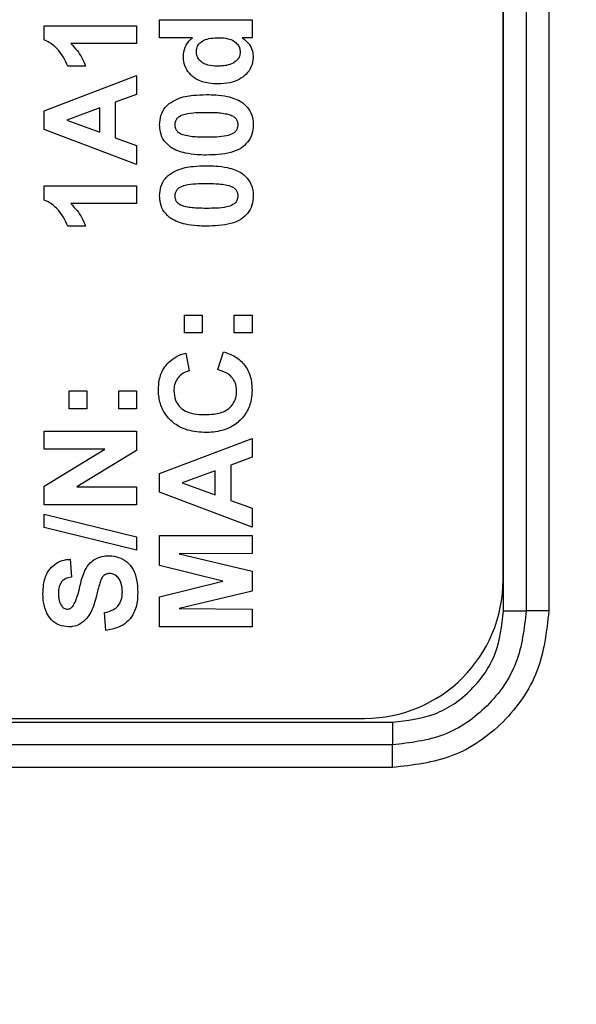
# Model space of a CAD drawing. Header units: millimetres. Extents: x 10 to 272, y 8 to 208.
# Tile 8 of 55: x 96.03 to 99.04, y 28.26 to 33.59. Entities that reach past the tile are written whole.
import ezdxf

# ---------------------------------------------------------------- set-up
doc = ezdxf.new("R2010")
doc.units = ezdxf.units.MM
doc.styles.add('SLDTEXTSTYLE1', font='TXT', dxfattribs={"width": 0.605})
doc.dimstyles.new('SLDDIMSTYLE2', dxfattribs={"dimtxt": 2.054655, "dimasz": 3, "dimexe": 0, "dimexo": 0.0625, "dimgap": 0.513664, "dimtad": 0, "dimtih": 1, "dimtoh": 1, "dimdec": 1, "dimlfac": 2, "dimrnd": 1e-09, "dimzin": 12, "dimdsep": 46, "dimtxsty": 'SLDTEXTSTYLE1', "dimsah": 1, "dimcen": 0.09, "dimadec": 0, "dimazin": 3, "dimtfac": 1, "dimtdec": 1, "dimtofl": 0, "dimtmove": 0, "dimatfit": 3, "dimfxl": 1, "dimfrac": 2, "dimtolj": 1, "dimtzin": 12, "dimarcsym": 0})

# ---------------------------------------------------------------- blocks, each defined once
blk = doc.blocks.new('_D_14')
at = {"color": 7, "linetype": 'Continuous', "lineweight": 18}
for p, q in [((77.806, 27.5724), (77.806, 8.8476)), ((107.0773, 27.5724), (107.0773, 8.8476)), ((93.4053, 11.9253), (92.6998, 11.9253)), ((92.6998, 11.9253), (92.6998, 8.7699)), ((98.893, 11.9253), (99.5985, 11.9253)), ((99.5985, 11.9253), (99.5985, 8.7699)), ((77.806, 10.3476), (86.0362, 10.3476)), ((107.0773, 10.3476), (100.7744, 10.3476)), ((92.6998, 8.7699), (93.4053, 8.7699)), ((99.5985, 8.7699), (98.893, 8.7699))]:
    blk.add_line(p, q, dxfattribs=at)
for points in [[(77.806, 10.3476), (80.806, 9.8396), (80.806, 10.8556)], [(107.0773, 10.3476), (104.0773, 10.8556), (104.0773, 9.8396)]]:
    blk.add_solid(points, dxfattribs=at)
at = {"color": 7, "linetype": 'Continuous', "lineweight": 18, "char_height": 2.11667, "attachment_point": 1, "style": 'SLDTEXTSTYLE1'}
for s, insert in [('58.5', (86.5066, 11.4984)), ('2.30', (93.4053, 11.4984))]:
    blk.add_mtext(s, dxfattribs=dict(at, insert=insert))

msp = doc.modelspace()

# ---------------------------------------------------------------- linework, layer by layer
at = {"color": 7, "linetype": 'Continuous', "lineweight": 25}
for p, q in [((98.6505, 30.3907), (98.6505, 48.0255)), ((98.773, 48.0255), (98.773, 30.3907)), ((98.8956, 48.0255), (98.8956, 30.3907)), ((98.648, 30.5601), (98.648, 47.8561)), ((96.164, 33.5549), (96.664, 33.5549)), ((96.164, 33.4778), (96.164, 33.5549)), ((96.664, 33.5549), (96.664, 33.4588)), ((96.789, 33.587), (97.289, 33.587)), ((96.789, 33.4908), (96.789, 33.587)), ((97.289, 33.587), (97.289, 33.4908)), ((96.9672, 33.4908), (96.789, 33.4908)), ((97.289, 33.4908), (97.2362, 33.4908)), ((96.664, 33.4588), (96.3081, 33.4588)), ((96.3884, 33.337), (96.2922, 33.337)), ((96.164, 33.0958), (96.664, 33.2857)), ((96.664, 33.2857), (96.664, 33.1838)), ((96.664, 33.1838), (96.5486, 33.1416)), ((96.5486, 33.1416), (96.5486, 32.9497)), ((96.164, 32.9939), (96.164, 33.0958)), ((96.4653, 33.111), (96.2858, 33.0453)), ((96.4653, 32.9798), (96.4653, 33.111)), ((96.2858, 33.0453), (96.4653, 32.9798)), ((96.664, 32.8049), (96.164, 32.9939)), ((96.5486, 32.9497), (96.664, 32.9075)), ((96.664, 32.9075), (96.664, 32.8049)), ((96.164, 32.6124), (96.164, 32.6896)), ((96.164, 32.6896), (96.664, 32.6896)), ((96.664, 32.6896), (96.664, 32.5934)), ((96.664, 32.5934), (96.3081, 32.5934)), ((96.3884, 32.4716), (96.2922, 32.4716)), ((96.9236, 31.8947), (96.9236, 31.9908)), ((96.9236, 31.9908), (97.0198, 31.9908)), ((97.0198, 31.9908), (97.0198, 31.8947)), ((97.1929, 31.8947), (97.1929, 31.9908)), ((97.1929, 31.9908), (97.289, 31.9908)), ((97.289, 31.9908), (97.289, 31.8947)), ((97.0198, 31.8947), (96.9236, 31.8947)), ((97.289, 31.8947), (97.1929, 31.8947)), ((96.9301, 31.7857), (96.9493, 31.6896)), ((97.1031, 31.696), (97.1352, 31.7921)), ((96.2986, 31.4844), (96.2986, 31.5806)), ((96.2986, 31.5806), (96.3948, 31.5806)), ((96.3948, 31.5806), (96.3948, 31.4844)), ((96.5679, 31.4844), (96.5679, 31.5806)), ((96.5679, 31.5806), (96.664, 31.5806)), ((96.664, 31.5806), (96.664, 31.4844)), ((96.3948, 31.4844), (96.2986, 31.4844)), ((96.664, 31.4844), (96.5679, 31.4844)), ((96.164, 31.2665), (96.164, 31.3626)), ((96.164, 31.3626), (96.664, 31.3626)), ((96.664, 31.3626), (96.664, 31.2592)), ((96.789, 31.1343), (97.289, 31.3242)), ((97.289, 31.3242), (97.289, 31.2222)), ((96.164, 31.0657), (96.4926, 31.2665)), ((96.4926, 31.2665), (96.164, 31.2665)), ((96.664, 31.2592), (96.3405, 31.0614)), ((97.289, 31.2222), (97.1736, 31.18)), ((97.0903, 31.1495), (96.9108, 31.0838)), ((97.0903, 31.0183), (97.0903, 31.1495)), ((97.1736, 31.18), (97.1736, 30.9881)), ((96.789, 31.0324), (96.789, 31.1343)), ((96.164, 30.9652), (96.164, 31.0657)), ((96.3405, 31.0614), (96.664, 31.0614)), ((96.664, 31.0614), (96.664, 30.9652)), ((96.9108, 31.0838), (97.0903, 31.0183)), ((97.289, 30.8434), (96.789, 31.0324)), ((97.1736, 30.9881), (97.289, 30.946)), ((96.664, 30.9652), (96.164, 30.9652)), ((97.289, 30.946), (97.289, 30.8434)), ((96.164, 30.9139), (96.664, 30.7921)), ((96.164, 30.8415), (96.164, 30.9139)), ((96.664, 30.7196), (96.164, 30.8415)), ((96.664, 30.7921), (96.664, 30.7196)), ((96.789, 30.6359), (96.789, 30.7985)), ((96.789, 30.7985), (97.289, 30.7985)), ((97.289, 30.7985), (97.289, 30.7024)), ((96.3051, 30.6703), (96.3115, 30.5742)), ((97.289, 30.7024), (96.8954, 30.6992)), ((96.8954, 30.6992), (97.289, 30.6053)), ((97.1301, 30.5517), (96.789, 30.6359)), ((97.289, 30.6053), (97.289, 30.4982)), ((96.789, 30.4676), (97.1301, 30.5517)), ((96.789, 30.3049), (96.789, 30.4676)), ((97.289, 30.4982), (96.8954, 30.4043)), ((96.8954, 30.4043), (97.289, 30.4011)), ((96.4974, 30.2857), (96.491, 30.3819)), ((97.289, 30.4011), (97.289, 30.3049)), ((98.6505, 30.3907), (98.773, 30.3907)), ((98.8956, 30.3907), (98.773, 30.3907)), ((97.289, 30.3049), (96.789, 30.3049)), ((93.9144, 29.7894), (98.0492, 29.7894)), ((94.064, 29.8101), (97.898, 29.8101)), ((98.0492, 29.7894), (98.0492, 29.6668)), ((98.0492, 29.6668), (93.9144, 29.6668)), ((98.0492, 29.5443), (98.0492, 29.6668)), ((98.0492, 29.5443), (93.9144, 29.5443))]:
    msp.add_line(p, q, dxfattribs=at)
msp.add_arc((97.898, 30.5601), 0.75, 270, 360, dxfattribs=at)
for points, knots in [([(96.9172, 33.389), (96.9192, 33.406), (96.9231, 33.4402), (96.9473, 33.4728), (96.9635, 33.4875), (96.9672, 33.4908)], [0, 0, 0, 0, 0.4347993, 0.8712419, 1, 1, 1, 1]), ([(96.9877, 33.4139), (96.9886, 33.4224), (96.9901, 33.4393), (97.0053, 33.4617), (97.0303, 33.4802), (97.0669, 33.4895), (97.0944, 33.4904), (97.1089, 33.4908)], [0, 0, 0, 0, 0.157343, 0.311141, 0.486826, 0.729196, 1, 1, 1, 1]), ([(97.1089, 33.4908), (97.1258, 33.4902), (97.1538, 33.489), (97.1889, 33.4754), (97.2099, 33.4573), (97.2227, 33.4368), (97.2242, 33.4221), (97.2249, 33.4146)], [0, 0, 0, 0, 0.325448, 0.542194, 0.717099, 0.855273, 1, 1, 1, 1]), ([(97.2362, 33.4908), (97.2495, 33.4801), (97.2739, 33.4603), (97.2922, 33.4205), (97.2945, 33.3951), (97.2954, 33.3839)], [0, 0, 0, 0, 0.398244, 0.734811, 1, 1, 1, 1]), ([(96.2922, 33.337), (96.2855, 33.3524), (96.272, 33.3831), (96.2392, 33.4275), (96.2029, 33.4615), (96.1735, 33.4739), (96.164, 33.4778)], [0, 0, 0, 0, 0.256565, 0.512726, 0.843173, 1, 1, 1, 1]), ([(96.3081, 33.4588), (96.3197, 33.4468), (96.3424, 33.4232), (96.3694, 33.3819), (96.382, 33.3521), (96.3884, 33.337)], [0, 0, 0, 0, 0.340611, 0.666514, 1, 1, 1, 1]), ([(97.1049, 33.2408), (97.0883, 33.2414), (97.0477, 33.2428), (96.9918, 33.2598), (96.9479, 33.2963), (96.923, 33.3375), (96.9176, 33.3705), (96.9173, 33.3872), (96.9172, 33.389)], [0, 0, 0, 0, 0.186548, 0.453857, 0.633579, 0.813482, 0.979888, 1, 1, 1, 1]), ([(97.0994, 33.337), (97.0826, 33.3377), (97.0553, 33.339), (97.02, 33.3535), (96.9993, 33.3734), (96.9889, 33.3951), (96.9881, 33.4081), (96.9877, 33.4139)], [0, 0, 0, 0, 0.332104, 0.536225, 0.741786, 0.886121, 1, 1, 1, 1]), ([(97.2954, 33.3839), (97.2935, 33.3668), (97.2895, 33.3325), (97.2585, 33.292), (97.218, 33.2618), (97.1655, 33.2436), (97.1261, 33.2418), (97.1049, 33.2408)], [0, 0, 0, 0, 0.191436, 0.383917, 0.555365, 0.760479, 1, 1, 1, 1]), ([(97.2249, 33.4146), (97.2242, 33.4061), (97.2227, 33.3905), (97.2096, 33.3692), (97.1959, 33.3583), (97.1873, 33.3531), (97.1862, 33.3524)], [0, 0, 0, 0, 0.328558, 0.606099, 0.949736, 1, 1, 1, 1]), ([(97.1862, 33.3524), (97.1748, 33.348), (97.1553, 33.3403), (97.1256, 33.3376), (97.1082, 33.3372), (97.0994, 33.337)], [0, 0, 0, 0, 0.410239, 0.703871, 1, 1, 1, 1]), ([(96.8404, 33.1341), (96.8547, 33.1431), (96.8943, 33.1683), (96.9655, 33.1808), (97.0189, 33.1824), (97.0424, 33.1832)], [0, 0, 0, 0, 0.239086, 0.663699, 1, 1, 1, 1]), ([(97.0424, 33.1832), (97.0591, 33.1829), (97.097, 33.1822), (97.1621, 33.1734), (97.2148, 33.1562), (97.2409, 33.1365), (97.2447, 33.1337)], [0, 0, 0, 0, 0.236628, 0.53736, 0.932987, 1, 1, 1, 1]), ([(96.789, 33.0197), (96.7902, 33.0365), (96.7926, 33.0705), (96.8138, 33.1101), (96.8334, 33.1278), (96.8404, 33.1341)], [0, 0, 0, 0, 0.38888, 0.78273, 1, 1, 1, 1]), ([(97.2447, 33.1337), (97.2568, 33.1216), (97.2811, 33.0975), (97.294, 33.0547), (97.2951, 33.0287), (97.2954, 33.0197)], [0, 0, 0, 0, 0.393134, 0.788475, 1, 1, 1, 1]), ([(96.8724, 33.0197), (96.8731, 33.0269), (96.8744, 33.0395), (96.8837, 33.0556), (96.9012, 33.0694), (96.9351, 33.0818), (96.9847, 33.0864), (97.0231, 33.0868), (97.0424, 33.087)], [0, 0, 0, 0, 0.105647, 0.186222, 0.267041, 0.43154, 0.712706, 1, 1, 1, 1]), ([(97.0424, 33.087), (97.0591, 33.0868), (97.0876, 33.0864), (97.1281, 33.0838), (97.1513, 33.0788), (97.163, 33.0763)], [0, 0, 0, 0, 0.412071, 0.704675, 1, 1, 1, 1]), ([(97.163, 33.0763), (97.1716, 33.0734), (97.1856, 33.0686), (97.2013, 33.0552), (97.2095, 33.04), (97.2118, 33.0276), (97.2121, 33.0207), (97.2121, 33.0197)], [0, 0, 0, 0, 0.3336833, 0.5404107, 0.7472673, 0.9612088, 1, 1, 1, 1]), ([(96.8398, 32.9057), (96.8277, 32.9177), (96.8034, 32.9419), (96.7905, 32.9846), (96.7894, 33.0106), (96.789, 33.0197)], [0, 0, 0, 0, 0.393167, 0.788252, 1, 1, 1, 1]), ([(96.9214, 32.9631), (96.9128, 32.966), (96.8988, 32.9708), (96.8831, 32.9843), (96.8748, 32.9998), (96.8727, 33.0122), (96.8724, 33.0189), (96.8724, 33.0197)], [0, 0, 0, 0, 0.334804, 0.542567, 0.750383, 0.970723, 1, 1, 1, 1]), ([(97.2954, 33.0197), (97.2942, 33.0028), (97.2916, 32.9688), (97.2669, 32.9246), (97.2276, 32.8886), (97.1512, 32.8594), (97.0862, 32.8575), (97.0414, 32.8562)], [0, 0, 0, 0, 0.147527, 0.296569, 0.432139, 0.608737, 1, 1, 1, 1]), ([(97.2121, 33.0197), (97.2111, 33.0112), (97.2095, 32.9974), (97.1987, 32.9813), (97.1798, 32.9685), (97.1458, 32.9568), (97.0971, 32.9532), (97.0608, 32.9526), (97.0424, 32.9524)], [0, 0, 0, 0, 0.125351, 0.202199, 0.279183, 0.459741, 0.72797, 1, 1, 1, 1]), ([(97.0424, 32.9524), (97.0258, 32.9526), (96.9972, 32.953), (96.9566, 32.9555), (96.9332, 32.9606), (96.9214, 32.9631)], [0, 0, 0, 0, 0.410732, 0.704016, 1, 1, 1, 1]), ([(97.0414, 32.8562), (97.0247, 32.8565), (96.9868, 32.8572), (96.9209, 32.8662), (96.8684, 32.8838), (96.8427, 32.9035), (96.8398, 32.9057)], [0, 0, 0, 0, 0.23738, 0.538917, 0.949084, 1, 1, 1, 1]), ([(96.8404, 32.7495), (96.8547, 32.7585), (96.8943, 32.7837), (96.9655, 32.7962), (97.0189, 32.7978), (97.0424, 32.7985)], [0, 0, 0, 0, 0.239086, 0.663698, 1, 1, 1, 1]), ([(97.0424, 32.7985), (97.0591, 32.7983), (97.097, 32.7976), (97.1621, 32.7888), (97.2148, 32.7716), (97.2409, 32.7519), (97.2447, 32.7491)], [0, 0, 0, 0, 0.236627, 0.537359, 0.932986, 1, 1, 1, 1]), ([(96.789, 32.6351), (96.7902, 32.6519), (96.7926, 32.6859), (96.8138, 32.7255), (96.8334, 32.7432), (96.8404, 32.7495)], [0, 0, 0, 0, 0.388876, 0.782728, 1, 1, 1, 1]), ([(97.2447, 32.7491), (97.2568, 32.737), (97.2811, 32.7129), (97.294, 32.6701), (97.2951, 32.6441), (97.2954, 32.6351)], [0, 0, 0, 0, 0.393133, 0.788474, 1, 1, 1, 1]), ([(96.8724, 32.6351), (96.8731, 32.6422), (96.8744, 32.6549), (96.8837, 32.671), (96.9012, 32.6848), (96.9351, 32.6972), (96.9847, 32.7018), (97.0231, 32.7022), (97.0424, 32.7024)], [0, 0, 0, 0, 0.105645, 0.186222, 0.26704, 0.43154, 0.712706, 1, 1, 1, 1]), ([(97.0424, 32.7024), (97.0591, 32.7022), (97.0876, 32.7018), (97.1281, 32.6992), (97.1513, 32.6942), (97.163, 32.6917)], [0, 0, 0, 0, 0.41207, 0.704675, 1, 1, 1, 1]), ([(97.163, 32.6917), (97.1716, 32.6887), (97.1856, 32.684), (97.2013, 32.6706), (97.2095, 32.6553), (97.2118, 32.6429), (97.2121, 32.6361), (97.2121, 32.6351)], [0, 0, 0, 0, 0.333685, 0.540409, 0.747266, 0.961209, 1, 1, 1, 1]), ([(96.2922, 32.4716), (96.2855, 32.487), (96.272, 32.5177), (96.2392, 32.5621), (96.2029, 32.5961), (96.1735, 32.6085), (96.164, 32.6124)], [0, 0, 0, 0, 0.256565, 0.512726, 0.843173, 1, 1, 1, 1]), ([(96.3081, 32.5934), (96.3197, 32.5814), (96.3424, 32.5578), (96.3694, 32.5165), (96.382, 32.4867), (96.3884, 32.4716)], [0, 0, 0, 0, 0.340609, 0.666516, 1, 1, 1, 1]), ([(96.8398, 32.5211), (96.8277, 32.5331), (96.8034, 32.5573), (96.7905, 32.6), (96.7894, 32.626), (96.789, 32.6351)], [0, 0, 0, 0, 0.393167, 0.788252, 1, 1, 1, 1]), ([(96.9214, 32.5785), (96.9128, 32.5814), (96.8988, 32.5862), (96.8831, 32.5997), (96.8748, 32.6152), (96.8727, 32.6275), (96.8724, 32.6343), (96.8724, 32.6351)], [0, 0, 0, 0, 0.334804, 0.542563, 0.750383, 0.970723, 1, 1, 1, 1]), ([(97.2954, 32.6351), (97.2942, 32.6182), (97.2916, 32.5842), (97.2669, 32.54), (97.2276, 32.5039), (97.1512, 32.4748), (97.0862, 32.4729), (97.0414, 32.4716)], [0, 0, 0, 0, 0.147527, 0.29657, 0.432139, 0.608737, 1, 1, 1, 1]), ([(97.2121, 32.6351), (97.2111, 32.6266), (97.2095, 32.6128), (97.1987, 32.5967), (97.1798, 32.5839), (97.1458, 32.5722), (97.0971, 32.5685), (97.0608, 32.568), (97.0424, 32.5678)], [0, 0, 0, 0, 0.125351, 0.202199, 0.279183, 0.459741, 0.72797, 1, 1, 1, 1]), ([(97.0424, 32.5678), (97.0258, 32.568), (96.9972, 32.5683), (96.9566, 32.5709), (96.9332, 32.576), (96.9214, 32.5785)], [0, 0, 0, 0, 0.410732, 0.704016, 1, 1, 1, 1]), ([(97.0414, 32.4716), (97.0247, 32.4719), (96.9868, 32.4725), (96.9209, 32.4816), (96.8684, 32.4992), (96.8427, 32.5189), (96.8398, 32.5211)], [0, 0, 0, 0, 0.23738, 0.538917, 0.949084, 1, 1, 1, 1]), ([(96.8373, 31.7351), (96.8502, 31.7461), (96.8703, 31.7632), (96.9032, 31.7774), (96.9211, 31.7829), (96.9301, 31.7857)], [0, 0, 0, 0, 0.473693, 0.735228, 1, 1, 1, 1]), ([(97.1352, 31.7921), (97.151, 31.7868), (97.1889, 31.774), (97.2407, 31.7371), (97.2785, 31.6752), (97.2884, 31.6216), (97.2889, 31.5901), (97.289, 31.5843)], [0, 0, 0, 0, 0.178947, 0.427141, 0.662688, 0.93783, 1, 1, 1, 1]), ([(96.7826, 31.5877), (96.7835, 31.6044), (96.7854, 31.6438), (96.8042, 31.696), (96.8281, 31.7243), (96.8373, 31.7351)], [0, 0, 0, 0, 0.311486, 0.735848, 1, 1, 1, 1]), ([(96.9493, 31.6896), (96.9344, 31.6844), (96.9085, 31.6755), (96.8825, 31.6462), (96.868, 31.6149), (96.8666, 31.5922), (96.866, 31.581)], [0, 0, 0, 0, 0.313787, 0.543658, 0.77313, 1, 1, 1, 1]), ([(97.2057, 31.5804), (97.2041, 31.5961), (97.2015, 31.6234), (97.18, 31.6566), (97.148, 31.6823), (97.12, 31.6908), (97.1031, 31.696)], [0, 0, 0, 0, 0.278426, 0.482724, 0.687129, 1, 1, 1, 1]), ([(97.0401, 31.3562), (97.0235, 31.3568), (96.973, 31.3584), (96.899, 31.3792), (96.8335, 31.4312), (96.7953, 31.4932), (96.7836, 31.5483), (96.7828, 31.5796), (96.7826, 31.5877)], [0, 0, 0, 0, 0.128352, 0.388703, 0.573954, 0.759326, 0.937426, 1, 1, 1, 1]), ([(96.866, 31.581), (96.8675, 31.5639), (96.8701, 31.5337), (96.8939, 31.4965), (96.9278, 31.4693), (96.9763, 31.4545), (97.013, 31.4531), (97.0328, 31.4524)], [0, 0, 0, 0, 0.212297, 0.375801, 0.539451, 0.750189, 1, 1, 1, 1]), ([(97.0328, 31.4524), (97.0494, 31.4529), (97.0894, 31.4541), (97.1424, 31.4673), (97.1802, 31.4995), (97.1997, 31.5328), (97.2053, 31.5612), (97.2056, 31.5772), (97.2057, 31.5804)], [0, 0, 0, 0, 0.205445, 0.493458, 0.648873, 0.803901, 0.960211, 1, 1, 1, 1]), ([(97.289, 31.5843), (97.2882, 31.5676), (97.2861, 31.5263), (97.2623, 31.4637), (97.2142, 31.4073), (97.1437, 31.3669), (97.0823, 31.357), (97.0455, 31.3563), (97.0401, 31.3562)], [0, 0, 0, 0, 0.13233, 0.325849, 0.518063, 0.708615, 0.957185, 1, 1, 1, 1]), ([(96.1576, 30.4831), (96.1582, 30.4998), (96.1595, 30.54), (96.1754, 30.5949), (96.2101, 30.6377), (96.2498, 30.6621), (96.2833, 30.669), (96.3017, 30.6701), (96.3051, 30.6703)], [0, 0, 0, 0, 0.18711, 0.450874, 0.622098, 0.793252, 0.962803, 1, 1, 1, 1]), ([(96.3188, 30.4159), (96.3243, 30.4263), (96.3547, 30.483), (96.3603, 30.5669), (96.4025, 30.6433), (96.441, 30.6752), (96.4819, 30.6882), (96.5072, 30.6892), (96.5171, 30.6896)], [0, 0, 0, 0, 0.09518, 0.522742, 0.658293, 0.794774, 0.91909, 1, 1, 1, 1]), ([(96.5171, 30.6896), (96.534, 30.6878), (96.5679, 30.6842), (96.6128, 30.658), (96.648, 30.6159), (96.6677, 30.5576), (96.6695, 30.5139), (96.6704, 30.4906)], [0, 0, 0, 0, 0.179356, 0.359085, 0.536313, 0.752921, 1, 1, 1, 1]), ([(96.3115, 30.5742), (96.3004, 30.5717), (96.2823, 30.5677), (96.2609, 30.5529), (96.2474, 30.5325), (96.2416, 30.5086), (96.2412, 30.4916), (96.241, 30.4843)], [0, 0, 0, 0, 0.265116, 0.431816, 0.59954, 0.828871, 1, 1, 1, 1]), ([(96.5181, 30.5934), (96.5116, 30.5928), (96.5002, 30.5917), (96.485, 30.5817), (96.4739, 30.5664), (96.4689, 30.5534), (96.4662, 30.5465)], [0, 0, 0, 0, 0.257135, 0.447255, 0.705898, 1, 1, 1, 1]), ([(96.5871, 30.4932), (96.5863, 30.5103), (96.585, 30.536), (96.5693, 30.5669), (96.5522, 30.5836), (96.534, 30.5923), (96.5229, 30.5931), (96.5181, 30.5934)], [0, 0, 0, 0, 0.373053, 0.563557, 0.754188, 0.893808, 1, 1, 1, 1]), ([(96.4662, 30.5465), (96.4638, 30.5386), (96.4589, 30.5226), (96.452, 30.4955), (96.4472, 30.4764), (96.4445, 30.4654)], [0, 0, 0, 0, 0.2977853, 0.5954277, 1, 1, 1, 1]), ([(96.2957, 30.3049), (96.2788, 30.307), (96.2448, 30.311), (96.2032, 30.3396), (96.1732, 30.3832), (96.1594, 30.4327), (96.1581, 30.4683), (96.1576, 30.4831)], [0, 0, 0, 0, 0.200883, 0.40288, 0.575524, 0.823998, 1, 1, 1, 1]), ([(96.241, 30.4843), (96.2413, 30.476), (96.2418, 30.4615), (96.2465, 30.4381), (96.2541, 30.4248), (96.2587, 30.4168)], [0, 0, 0, 0, 0.353573, 0.616048, 1, 1, 1, 1]), ([(96.4445, 30.4654), (96.4401, 30.4493), (96.4325, 30.4213), (96.4174, 30.382), (96.4028, 30.3615), (96.3954, 30.3511)], [0, 0, 0, 0, 0.399384, 0.695499, 1, 1, 1, 1]), ([(96.491, 30.3819), (96.5075, 30.3859), (96.5338, 30.3924), (96.5636, 30.4153), (96.5808, 30.4439), (96.5866, 30.4712), (96.587, 30.4887), (96.5871, 30.4932)], [0, 0, 0, 0, 0.310792, 0.494129, 0.677852, 0.915378, 1, 1, 1, 1]), ([(96.6704, 30.4906), (96.6698, 30.474), (96.6683, 30.4326), (96.6508, 30.3746), (96.6121, 30.3278), (96.5611, 30.2972), (96.5206, 30.2899), (96.4974, 30.2857)], [0, 0, 0, 0, 0.16746, 0.415112, 0.5902, 0.765106, 1, 1, 1, 1]), ([(96.2587, 30.4168), (96.2622, 30.4128), (96.2684, 30.4057), (96.2799, 30.4017), (96.2864, 30.4013), (96.289, 30.4011)], [0, 0, 0, 0, 0.44846, 0.778212, 1, 1, 1, 1]), ([(96.289, 30.4011), (96.2933, 30.4015), (96.3022, 30.4023), (96.3122, 30.4088), (96.3171, 30.4141), (96.3188, 30.4159)], [0, 0, 0, 0, 0.367158, 0.781872, 1, 1, 1, 1]), ([(96.3954, 30.3511), (96.3831, 30.3394), (96.3607, 30.3181), (96.3237, 30.3062), (96.3029, 30.3053), (96.2957, 30.3049)], [0, 0, 0, 0, 0.4470438, 0.8106731, 1, 1, 1, 1]), ([(98.8956, 30.3907), (98.8828, 30.2795), (98.8573, 30.0576), (98.6615, 29.7779), (98.3818, 29.5824), (98.1601, 29.557), (98.0492, 29.5443)], [0, 0, 0, 0, 0.25056, 0.500227, 0.750003, 1, 1, 1, 1]), ([(98.773, 30.3907), (98.7621, 30.2956), (98.7403, 30.1058), (98.5728, 29.8666), (98.3337, 29.6994), (98.144, 29.6777), (98.0492, 29.6668)], [0, 0, 0, 0, 0.250578, 0.500228, 0.749986, 1, 1, 1, 1]), ([(98.0492, 29.7894), (98.128, 29.7984), (98.2856, 29.8165), (98.4844, 29.9555), (98.6234, 30.1542), (98.6414, 30.3118), (98.6505, 30.3907)], [0, 0, 0, 0, 0.2501017, 0.5000117, 0.7498931, 1, 1, 1, 1])]:
    msp.add_open_spline(points, degree=3, knots=knots, dxfattribs=at)

# ---------------------------------------------------------------- dimensions: what is measured, and where the dimension line sits
at = {"color": 7, "linetype": 'Continuous', "lineweight": 18}
dim = msp.add_linear_dim(base=(107.0773, 10.3476), p1=(77.806, 29.5724), p2=(107.0773, 29.5724), dimstyle='SLDDIMSTYLE2', dxfattribs=at)
dim.commit()
dim.dimension.update_dxf_attribs({"geometry": '_D_14', "text_midpoint": (93.4053, 10.3476), "dimtype": 160})

doc.saveas('drawing.dxf')
